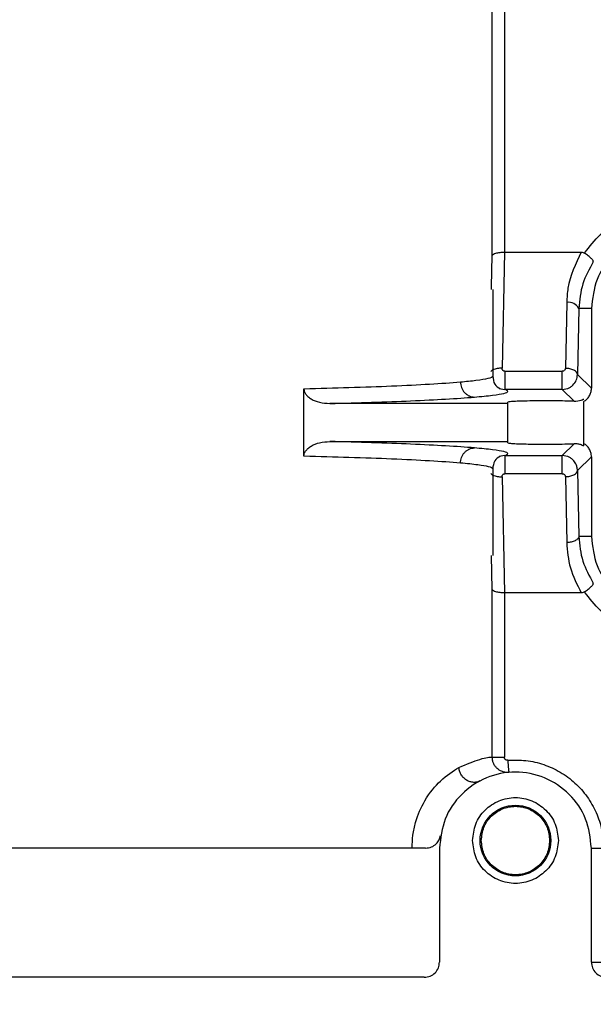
# Model space of a CAD drawing. Header units: inches. Extents: x 170 to 312, y 215 to 248.
# Tile 116 of 256: x 206.7443 to 206.8372, y 224.2867 to 224.4461. Entities that reach past the tile are written whole.
import ezdxf

# ---------------------------------------------------------------- set-up
doc = ezdxf.new("R2010")
doc.units = ezdxf.units.IN
doc.header["$LTSCALE"] = 0.25
doc.header["$MEASUREMENT"] = 0
doc.layers.add('ANNOTATIONS', color=1, linetype='Continuous')
doc.layers.add('STANDARD MOTOR RH', color=7, linetype='Continuous')
doc.styles.add('ARIAL', font='arial.ttf', dxfattribs={"height": 0.09375})
doc.dimstyles.new('STANDARD$0', dxfattribs={"dimtxt": 0.09375, "dimasz": 0.09375, "dimexe": 0.03125, "dimexo": 0.046875, "dimgap": 0.09, "dimtad": 0, "dimtih": 1, "dimtoh": 1, "dimdec": 4, "dimzin": 0, "dimdsep": 46, "dimtxsty": 'ARIAL', "dimcen": 0.09, "dimadec": 0, "dimazin": 0, "dimtfac": 1, "dimtdec": 4, "dimtofl": 0, "dimtmove": 0, "dimatfit": 1, "dimfxl": 1, "dimtolj": 1, "dimtzin": 0, "dimarcsym": 0})

# ---------------------------------------------------------------- blocks, each defined once
blk = doc.blocks.new('*D180')
at = {"layer": 'ANNOTATIONS', "color": 0, "lineweight": -2, "transparency": 16777216}
for p, q in [((205.9633579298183, 223.5853893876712), (205.9633579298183, 225.1525490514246)), ((207.0569764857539, 224.5784115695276), (207.0569764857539, 225.1525490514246)), ((206.0571079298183, 225.1212990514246), (206.2250572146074, 225.1212990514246)), ((206.9632264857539, 225.1212990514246), (206.7952772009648, 225.1212990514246))]:
    blk.add_line(p, q, dxfattribs=at)
at = {"layer": 'ANNOTATIONS', "color": 0, "transparency": 16777216}
for points in [[(206.0571079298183, 225.1369240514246), (206.0571079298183, 225.1056740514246), (205.9633579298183, 225.1212990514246)], [(206.9632264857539, 225.1369240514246), (206.9632264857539, 225.1056740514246), (207.0569764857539, 225.1212990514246)]]:
    blk.add_solid(points, dxfattribs=at)
at = {"layer": 'defpoints', "color": 0, "transparency": 16777216}
for p in [(205.9633579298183, 225.1212990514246), (207.0569764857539, 224.5315365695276), (205.9633579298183, 223.5385143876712)]:
    blk.add_point(p, dxfattribs=at)
at = {"layer": 'ANNOTATIONS', "color": 0, "transparency": 16777216, "insert": (206.5101672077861, 225.1212990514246), "char_height": 0.09375, "attachment_point": 5, "style": 'ARIAL'}
blk.add_mtext('\\A1;17 3/8"', dxfattribs=at)
blk = doc.blocks.new('*D165')
at = {"layer": 'ANNOTATIONS', "color": 0, "lineweight": -2, "transparency": 16777216}
for p, q in [((205.9633591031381, 223.5853893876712), (205.9633591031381, 225.5862628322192)), ((207.1867319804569, 225.0116590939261), (207.1867319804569, 225.5862628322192)), ((206.0571091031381, 225.5550128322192), (206.3939494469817, 225.5550128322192)), ((207.0929819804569, 225.5550128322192), (206.7561416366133, 225.5550128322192))]:
    blk.add_line(p, q, dxfattribs=at)
at = {"layer": 'ANNOTATIONS', "color": 0, "transparency": 16777216}
for points in [[(206.0571091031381, 225.5706378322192), (206.0571091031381, 225.5393878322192), (205.9633591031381, 225.5550128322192)], [(207.0929819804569, 225.5706378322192), (207.0929819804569, 225.5393878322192), (207.1867319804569, 225.5550128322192)]]:
    blk.add_solid(points, dxfattribs=at)
at = {"layer": 'defpoints', "color": 0, "transparency": 16777216}
for p in [(207.1867319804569, 225.5550128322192), (207.1867319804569, 224.9647840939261), (205.9633591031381, 223.5385143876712)]:
    blk.add_point(p, dxfattribs=at)
at = {"layer": 'ANNOTATIONS', "color": 0, "transparency": 16777216, "insert": (206.5750455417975, 225.5550128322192), "char_height": 0.09375, "attachment_point": 5, "style": 'ARIAL'}
blk.add_mtext('\\A1;20"', dxfattribs=at)

msp = doc.modelspace()

# ---------------------------------------------------------------- linework, layer by layer
at = {"layer": 'STANDARD MOTOR RH'}
for p, q in [((206.8208231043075, 224.4079572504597), (206.8208231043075, 224.4855559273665)), ((206.8227895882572, 224.4855559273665), (206.8227953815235, 224.4084846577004)), ((206.8207265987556, 224.4028973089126), (206.8208231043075, 224.4079572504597)), ((206.8227953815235, 224.4084846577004), (206.8224115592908, 224.3896880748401)), ((206.8227953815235, 224.4084846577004), (206.8352437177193, 224.4084846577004)), ((206.8207176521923, 224.4024273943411), (206.8207265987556, 224.4028973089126)), ((206.820894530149, 224.4024273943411), (206.820894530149, 224.3884244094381)), ((206.8328811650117, 224.4003500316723), (206.8326660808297, 224.3896857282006)), ((206.8348484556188, 224.3993662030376), (206.8346334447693, 224.388701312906)), ((206.8368886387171, 224.3993662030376), (206.8348484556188, 224.3993662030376)), ((206.8368886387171, 224.3993662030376), (206.8368886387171, 224.3864461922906)), ((206.8228765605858, 224.3892034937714), (206.8321645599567, 224.3892034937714)), ((206.8346334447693, 224.388701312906), (206.8368886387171, 224.3864461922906)), ((206.7903207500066, 224.3754451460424), (206.7903207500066, 224.3863775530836)), ((206.8219568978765, 224.3864291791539), (206.8228765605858, 224.3862520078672)), ((206.8321645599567, 224.3862520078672), (206.8228765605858, 224.3862520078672)), ((206.8321645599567, 224.3862520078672), (206.8330749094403, 224.3864268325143)), ((206.8321645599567, 224.3862520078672), (206.8340706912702, 224.3843459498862)), ((206.8233552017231, 224.3839869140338), (206.7945221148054, 224.3839869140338)), ((206.8233552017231, 224.3776204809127), (206.8233552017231, 224.3842016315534)), ((206.8356583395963, 224.3771523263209), (206.8356583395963, 224.3843160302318)), ((206.7945221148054, 224.3778351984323), (206.8233552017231, 224.3778351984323)), ((206.8340706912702, 224.3774767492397), (206.8321645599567, 224.3755706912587)), ((206.8228765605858, 224.3755706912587), (206.821956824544, 224.3753935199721)), ((206.8228765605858, 224.3755706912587), (206.8321645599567, 224.3755706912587)), ((206.8330746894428, 224.3753958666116), (206.8321645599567, 224.3755706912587)), ((206.8368886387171, 224.3753765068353), (206.8346334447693, 224.3731207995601)), ((206.8368886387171, 224.3753765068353), (206.8368886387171, 224.3624564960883)), ((206.820894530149, 224.3733965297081), (206.820894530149, 224.3593953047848)), ((206.8346334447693, 224.3731207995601), (206.8348484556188, 224.3624564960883)), ((206.8224115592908, 224.3721340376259), (206.8227953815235, 224.3533380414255)), ((206.8321645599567, 224.3726192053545), (206.8228765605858, 224.3726192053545)), ((206.8326660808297, 224.3721369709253), (206.8328811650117, 224.3614720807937)), ((206.8368886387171, 224.3624564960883), (206.8348484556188, 224.3624564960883)), ((206.8208231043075, 224.3538654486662), (206.8207176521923, 224.3593953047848)), ((206.8208231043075, 224.3267195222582), (206.8208231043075, 224.3538654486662)), ((206.8227953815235, 224.3533380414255), (206.8227895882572, 224.3267195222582)), ((206.8352437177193, 224.3533380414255), (206.8227953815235, 224.3533380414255)), ((206.8208231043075, 224.3267195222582), (206.8227895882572, 224.3267195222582)), ((206.8122823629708, 224.3120137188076), (206.8122823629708, 224.2935591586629)), ((206.8368886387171, 224.2935591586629), (206.8368886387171, 224.3120137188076)), ((206.8368886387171, 224.3120137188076), (206.8388571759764, 224.3120137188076)), ((206.8368886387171, 224.2935591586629), (206.8388571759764, 224.2935591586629)), ((206.8098217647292, 224.2910981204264), (206.6966327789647, 224.2910981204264))]:
    msp.add_line(p, q, dxfattribs=at)
at = {"layer": 'STANDARD MOTOR RH', "flags": 128}
msp.add_lwpolyline([(206.8233256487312, 224.3262296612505), (206.8233595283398, 224.3258471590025), (206.8233921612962, 224.3254793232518), (206.823422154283, 224.3251402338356), (206.8234485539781, 224.3248427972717), (206.823470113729, 224.3245993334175), (206.8234861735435, 224.3244180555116), (206.8234960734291, 224.3243065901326), (206.8234994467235, 224.3242684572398)], dxfattribs=at)
at = {"layer": 'STANDARD MOTOR RH'}
msp.add_circle((206.8245855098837, 224.3132439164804), 0.005720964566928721, dxfattribs=at)
msp.add_arc((206.8332051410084, 224.398539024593), 0.001839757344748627, 26.71884408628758, 100.1425108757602, dxfattribs=at)
for points, knots in [([(206.8357784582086, 224.408337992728), (206.8365901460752, 224.4093835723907), (206.8382135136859, 224.4114747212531), (206.8415211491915, 224.413725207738), (206.8452307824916, 224.4152229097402), (206.847871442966, 224.4154099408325), (206.8491917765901, 224.4155034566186)], [0, 0, 0, 0, 0.2500016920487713, 0.5000008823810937, 0.7499997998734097, 1, 1, 1, 1]), ([(206.8491917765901, 224.4116690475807), (206.8475796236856, 224.4114841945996), (206.8443552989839, 224.411114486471), (206.8402885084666, 224.4082693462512), (206.837443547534, 224.4042025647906), (206.8370736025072, 224.4009782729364), (206.8368886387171, 224.3993662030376)], [0, 0, 0, 0, 0.2499978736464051, 0.4999986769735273, 0.750011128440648, 1, 1, 1, 1]), ([(206.8208231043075, 224.4079572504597), (206.8208405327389, 224.4079982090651), (206.8208731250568, 224.4080748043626), (206.8210629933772, 224.40819771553), (206.8213516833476, 224.4083100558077), (206.8217282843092, 224.4083923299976), (206.8221827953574, 224.4084625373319), (206.822555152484, 224.4084759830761), (206.8227953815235, 224.4084846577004)], [0, 0, 0, 0, 0.1555432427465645, 0.290876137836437, 0.4995439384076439, 0.6364959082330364, 0.7654825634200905, 1, 1, 1, 1]), ([(206.8352437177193, 224.4084846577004), (206.8343352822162, 224.4065832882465), (206.8330781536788, 224.4039520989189), (206.8329239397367, 224.4011321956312), (206.8328811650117, 224.4003500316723)], [0, 0, 0, 0, 0.7226273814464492, 1, 1, 1, 1]), ([(206.8352437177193, 224.4084846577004), (206.835341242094, 224.4084792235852), (206.8355302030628, 224.4084686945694), (206.8356975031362, 224.4083806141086), (206.8357784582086, 224.408337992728)], [0, 0, 0, 0, 0.5161085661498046, 0.9999999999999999, 0.9999999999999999, 0.9999999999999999, 0.9999999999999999]), ([(206.8371965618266, 224.4069094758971), (206.8371964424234, 224.4069763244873), (206.8371962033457, 224.40711017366), (206.8368952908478, 224.4074761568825), (206.8364082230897, 224.407907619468), (206.8359860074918, 224.4081961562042), (206.8357784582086, 224.408337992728)], [0, 0, 0, 0, 0.2493850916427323, 0.4993372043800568, 0.7538882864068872, 1, 1, 1, 1]), ([(206.8371965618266, 224.4069094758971), (206.8365495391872, 224.4057465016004), (206.8352182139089, 224.403353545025), (206.8349739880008, 224.4007198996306), (206.8348484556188, 224.3993662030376)], [0, 0, 0, 0, 0.4859989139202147, 1, 1, 1, 1]), ([(206.8224115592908, 224.3896880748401), (206.8221504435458, 224.3896863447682), (206.8217475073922, 224.3896836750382), (206.821267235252, 224.3895695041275), (206.820944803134, 224.3894427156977), (206.8207022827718, 224.3892933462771), (206.8206108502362, 224.3891785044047), (206.8205714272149, 224.3891289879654)], [0, 0, 0, 0, 0.3247943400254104, 0.5012006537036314, 0.6819618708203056, 0.8628713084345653, 0.9999999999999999, 0.9999999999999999, 0.9999999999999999, 0.9999999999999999]), ([(206.8228765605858, 224.3892034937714), (206.8228432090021, 224.3892055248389), (206.8227779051, 224.3892095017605), (206.822685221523, 224.3892376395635), (206.8226021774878, 224.3892836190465), (206.8225067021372, 224.3893655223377), (206.8224182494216, 224.3895021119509), (206.8224138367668, 224.3896247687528), (206.8224115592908, 224.3896880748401)], [0, 0, 0, 0, 0.1227199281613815, 0.2402911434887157, 0.3586369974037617, 0.483293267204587, 0.7333153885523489, 1, 1, 1, 1]), ([(206.8228765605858, 224.3892034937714), (206.8228765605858, 224.3890509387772), (206.8228765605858, 224.3887459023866), (206.8228765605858, 224.3882358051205), (206.8228765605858, 224.3877298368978), (206.8228765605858, 224.3872540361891), (206.8228765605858, 224.3868428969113), (206.8228765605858, 224.3865234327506), (206.8228765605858, 224.3863073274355), (206.8228765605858, 224.3862704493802), (206.8228765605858, 224.3862520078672)], [0, 0, 0, 0, 0.1250173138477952, 0.2499743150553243, 0.3751013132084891, 0.4999169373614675, 0.6250631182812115, 0.7500241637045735, 0.874995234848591, 0.9999999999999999, 0.9999999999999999, 0.9999999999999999, 0.9999999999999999]), ([(206.8326660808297, 224.3896857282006), (206.8326581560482, 224.389622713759), (206.8326425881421, 224.3894989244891), (206.8325441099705, 224.3893653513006), (206.8324442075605, 224.3892830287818), (206.8323585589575, 224.3892372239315), (206.8322643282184, 224.3892088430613), (206.8321981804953, 224.3892052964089), (206.8321645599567, 224.3892034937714)], [0, 0, 0, 0, 0.2626240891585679, 0.5159141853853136, 0.641607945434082, 0.7607270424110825, 0.8783860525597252, 1, 1, 1, 1]), ([(206.8321645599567, 224.3862520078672), (206.8321645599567, 224.3862704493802), (206.8321645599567, 224.3863073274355), (206.8321645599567, 224.3865234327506), (206.8321645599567, 224.3868428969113), (206.8321645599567, 224.3872540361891), (206.8321645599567, 224.3877298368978), (206.8321645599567, 224.3882358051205), (206.8321645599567, 224.3887459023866), (206.8321645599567, 224.3890509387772), (206.8321645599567, 224.3892034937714)], [0, 0, 0, 0, 0.1250047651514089, 0.2499758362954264, 0.3749368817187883, 0.5000830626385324, 0.6248986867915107, 0.7500256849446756, 0.8749826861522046, 0.9999999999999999, 0.9999999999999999, 0.9999999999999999, 0.9999999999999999]), ([(206.8346334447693, 224.388701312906), (206.8345973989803, 224.388827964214), (206.8345253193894, 224.3890812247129), (206.8340673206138, 224.3894025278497), (206.8334249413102, 224.3896315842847), (206.832919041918, 224.3896676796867), (206.8326660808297, 224.3896857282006)], [0, 0, 0, 0, 0.2500101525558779, 0.4999371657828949, 0.7499573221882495, 1, 1, 1, 1]), ([(206.7903207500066, 224.3863775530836), (206.7928106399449, 224.3864419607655), (206.7979550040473, 224.3865750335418), (206.804799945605, 224.3868300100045), (206.8110637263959, 224.3871305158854), (206.8141095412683, 224.387362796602), (206.8156756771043, 224.3874822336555)], [0, 0, 0, 0, 0.227465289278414, 0.4699662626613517, 0.7274605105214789, 1, 1, 1, 1]), ([(206.8156756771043, 224.3874822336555), (206.8165701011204, 224.3875673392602), (206.8185627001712, 224.3877569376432), (206.820266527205, 224.3880621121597), (206.8210453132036, 224.388293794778), (206.8208601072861, 224.3884136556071), (206.8208434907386, 224.3884244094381)], [0, 0, 0, 0, 0.2810953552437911, 0.6262246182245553, 0.9664651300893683, 0.9999999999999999, 0.9999999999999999, 0.9999999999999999, 0.9999999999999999]), ([(206.8156756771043, 224.3874822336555), (206.815709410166, 224.3871754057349), (206.8157612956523, 224.3867034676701), (206.816046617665, 224.3861347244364), (206.8163400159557, 224.38574256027), (206.8167018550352, 224.3854247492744), (206.8172273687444, 224.3851160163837), (206.8176630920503, 224.3850599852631), (206.8179464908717, 224.3850235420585)], [0, 0, 0, 0, 0.2395527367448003, 0.3684607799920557, 0.4999479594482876, 0.631528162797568, 0.7603422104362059, 1, 1, 1, 1]), ([(206.820894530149, 224.3884255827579), (206.820963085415, 224.3879475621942), (206.8211014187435, 224.386982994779), (206.8218065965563, 224.3865665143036), (206.8221623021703, 224.3863564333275)], [0, 0, 0, 0, 0.4955802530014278, 1, 1, 1, 1]), ([(206.8330749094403, 224.3864268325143), (206.8332235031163, 224.3864957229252), (206.8335257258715, 224.3866358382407), (206.8340311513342, 224.3870536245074), (206.8345186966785, 224.3877381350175), (206.8345951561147, 224.3883799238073), (206.8346334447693, 224.388701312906)], [0, 0, 0, 0, 0.1672285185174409, 0.340123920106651, 0.6695533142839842, 1, 1, 1, 1]), ([(206.7903207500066, 224.3863775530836), (206.7903341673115, 224.3862350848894), (206.7903618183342, 224.3859414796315), (206.7905911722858, 224.3855010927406), (206.7909703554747, 224.3850757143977), (206.7917086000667, 224.3845611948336), (206.7929095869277, 224.3840942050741), (206.793956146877, 224.3840245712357), (206.7945221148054, 224.3839869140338)], [0, 0, 0, 0, 0.08103352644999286, 0.166997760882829, 0.2776752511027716, 0.4038083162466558, 0.6775861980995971, 1, 1, 1, 1]), ([(206.8179464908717, 224.3850235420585), (206.8189983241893, 224.3851214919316), (206.8211019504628, 224.385317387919), (206.8228410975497, 224.3856257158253), (206.8235972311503, 224.3859395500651), (206.823116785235, 224.3861478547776), (206.8228765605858, 224.3862520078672)], [0, 0, 0, 0, 0.2500005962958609, 0.4999915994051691, 0.749994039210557, 1, 1, 1, 1]), ([(206.8356583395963, 224.3843160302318), (206.8358327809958, 224.3844343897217), (206.8361808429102, 224.3846705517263), (206.8365685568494, 224.3851847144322), (206.83683862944, 224.3857838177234), (206.8368718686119, 224.3862240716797), (206.8368886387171, 224.3864461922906)], [0, 0, 0, 0, 0.2446121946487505, 0.4880732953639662, 0.7417184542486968, 1, 1, 1, 1]), ([(206.7945221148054, 224.3839869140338), (206.7968244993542, 224.3840500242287), (206.8015686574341, 224.3841800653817), (206.8078646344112, 224.3844203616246), (206.813624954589, 224.3847009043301), (206.8164809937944, 224.3849141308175), (206.8179464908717, 224.3850235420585)], [0, 0, 0, 0, 0.229207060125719, 0.4722905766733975, 0.7292205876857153, 1, 1, 1, 1]), ([(206.8340706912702, 224.3843459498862), (206.8336036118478, 224.3843610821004), (206.8326805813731, 224.3843909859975), (206.8309092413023, 224.3844136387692), (206.8290894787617, 224.3844198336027), (206.8272913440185, 224.3844050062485), (206.8257468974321, 224.3843757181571), (206.8245184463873, 224.3843315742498), (206.8235714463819, 224.3842746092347), (206.8234323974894, 224.3842276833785), (206.8233552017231, 224.3842016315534)], [0, 0, 0, 0, 0.1284302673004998, 0.2538006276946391, 0.3761786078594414, 0.4955461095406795, 0.6227115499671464, 0.7298097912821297, 0.8499985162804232, 1, 1, 1, 1]), ([(206.8340706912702, 224.3843459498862), (206.8345005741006, 224.3843957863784), (206.8351707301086, 224.3844734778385), (206.835591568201, 224.3846943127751), (206.835636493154, 224.384677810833), (206.8356583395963, 224.3846697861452)], [0, 0, 0, 0, 0.478923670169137, 0.7466071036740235, 1, 1, 1, 1]), ([(206.7903207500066, 224.3754451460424), (206.7903343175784, 224.3755886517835), (206.7903622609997, 224.3758842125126), (206.7905952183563, 224.3763272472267), (206.7909786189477, 224.3767543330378), (206.7917241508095, 224.377269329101), (206.7929230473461, 224.3777306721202), (206.7939643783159, 224.3777987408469), (206.7945221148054, 224.3778351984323)], [0, 0, 0, 0, 0.08161357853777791, 0.1680892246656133, 0.2798705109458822, 0.4067215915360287, 0.6822402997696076, 1, 1, 1, 1]), ([(206.8179464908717, 224.3767991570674), (206.8164809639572, 224.3769086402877), (206.8136248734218, 224.3771220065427), (206.8078645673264, 224.3774015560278), (206.8015685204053, 224.377642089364), (206.7968244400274, 224.3777721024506), (206.7945221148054, 224.3778351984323)], [0, 0, 0, 0, 0.2707806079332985, 0.5277104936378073, 0.7707956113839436, 1, 1, 1, 1]), ([(206.8233552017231, 224.3776204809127), (206.8234357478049, 224.3775939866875), (206.823587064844, 224.3775442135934), (206.8246465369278, 224.3774844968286), (206.8259149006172, 224.3774428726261), (206.8273788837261, 224.3774170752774), (206.8290387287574, 224.3774028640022), (206.8308760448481, 224.3774083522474), (206.8326662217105, 224.3774310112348), (206.8335988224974, 224.3774613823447), (206.8340706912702, 224.3774767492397)], [0, 0, 0, 0, 0.1528546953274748, 0.2871588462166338, 0.402911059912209, 0.4999970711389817, 0.6204160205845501, 0.7438818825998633, 0.8704117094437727, 1, 1, 1, 1]), ([(206.8156756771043, 224.3743398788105), (206.8157091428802, 224.3746460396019), (206.8157606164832, 224.3751169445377), (206.8160449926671, 224.3756852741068), (206.8163377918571, 224.3760772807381), (206.8166993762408, 224.3763956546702), (206.8172254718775, 224.3767061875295), (206.8176622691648, 224.3767625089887), (206.8179464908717, 224.3767991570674)], [0, 0, 0, 0, 0.2390259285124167, 0.3676450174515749, 0.4990264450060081, 0.6306337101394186, 0.7596552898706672, 1, 1, 1, 1]), ([(206.8228765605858, 224.3755706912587), (206.823116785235, 224.3756748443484), (206.8235972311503, 224.3758831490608), (206.8228410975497, 224.3761969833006), (206.8211019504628, 224.3765053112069), (206.8189983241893, 224.3767012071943), (206.8179464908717, 224.3767991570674)], [0, 0, 0, 0, 0.2500059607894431, 0.5000084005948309, 0.7499994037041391, 1, 1, 1, 1]), ([(206.8356583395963, 224.3771523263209), (206.835637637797, 224.377145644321), (206.8355950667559, 224.3771319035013), (206.8352560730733, 224.3772831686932), (206.8347591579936, 224.3774482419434), (206.8342992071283, 224.3774672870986), (206.8340706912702, 224.3774767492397)], [0, 0, 0, 0, 0.252830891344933, 0.5199197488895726, 0.7614833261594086, 1, 1, 1, 1]), ([(206.8368886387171, 224.3753765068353), (206.8368715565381, 224.3755971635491), (206.8368374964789, 224.3760371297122), (206.83657000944, 224.3766357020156), (206.8361825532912, 224.3771518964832), (206.8358340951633, 224.3773877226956), (206.8356583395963, 224.3775066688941)], [0, 0, 0, 0, 0.2567030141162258, 0.5118386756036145, 0.7537808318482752, 1, 1, 1, 1]), ([(206.8156756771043, 224.3743398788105), (206.8141095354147, 224.3744595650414), (206.811063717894, 224.3746923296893), (206.804800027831, 224.374992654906), (206.7979550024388, 224.3752476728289), (206.7928106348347, 224.3753807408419), (206.7903207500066, 224.3754451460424)], [0, 0, 0, 0, 0.2725397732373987, 0.5300327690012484, 0.7725348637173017, 1, 1, 1, 1]), ([(206.8221622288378, 224.3754662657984), (206.8218032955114, 224.3752532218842), (206.8210917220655, 224.3748308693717), (206.8209599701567, 224.3738584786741), (206.820894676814, 224.3733765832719)], [0, 0, 0, 0, 0.5044220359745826, 1, 1, 1, 1]), ([(206.8228765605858, 224.3755706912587), (206.8228765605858, 224.3755520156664), (206.8228765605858, 224.3755146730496), (206.8228765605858, 224.3752986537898), (206.8228765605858, 224.3749798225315), (206.8228765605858, 224.3745685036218), (206.8228765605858, 224.3740926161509), (206.8228765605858, 224.373586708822), (206.8228765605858, 224.3730767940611), (206.8228765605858, 224.3727717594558), (206.8228765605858, 224.3726192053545)], [0, 0, 0, 0, 0.12503799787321, 0.2500186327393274, 0.374898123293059, 0.5000538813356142, 0.6250140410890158, 0.7500065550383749, 0.8749731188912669, 1, 1, 1, 1]), ([(206.8321645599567, 224.3726192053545), (206.8321645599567, 224.3727717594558), (206.8321645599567, 224.3730767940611), (206.8321645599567, 224.373586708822), (206.8321645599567, 224.3740926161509), (206.8321645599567, 224.3745685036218), (206.8321645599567, 224.3749798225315), (206.8321645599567, 224.3752986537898), (206.8321645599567, 224.3755146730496), (206.8321645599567, 224.3755520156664), (206.8321645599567, 224.3755706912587)], [0, 0, 0, 0, 0.1250268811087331, 0.2499934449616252, 0.3749859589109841, 0.4999461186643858, 0.625101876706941, 0.7499813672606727, 0.87496200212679, 1, 1, 1, 1]), ([(206.8346334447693, 224.3731207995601), (206.8346171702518, 224.373328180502), (206.8345870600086, 224.3737118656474), (206.8343476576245, 224.3743150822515), (206.8339862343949, 224.3748083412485), (206.8335247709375, 224.3751861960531), (206.8332231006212, 224.3753267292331), (206.8330746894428, 224.3753958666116)], [0, 0, 0, 0, 0.2134795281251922, 0.3949684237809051, 0.6606619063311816, 0.8330576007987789, 1, 1, 1, 1]), ([(206.8208429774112, 224.3733965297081), (206.8208598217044, 224.3734072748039), (206.8210367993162, 224.3735201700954), (206.8203249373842, 224.3737414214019), (206.818719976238, 224.3740485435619), (206.8166921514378, 224.3742426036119), (206.8156756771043, 224.3743398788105)], [0, 0, 0, 0, 0.03388529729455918, 0.3560220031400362, 0.6771974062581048, 1, 1, 1, 1]), ([(206.8326660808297, 224.3721369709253), (206.8329190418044, 224.3721550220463), (206.8334249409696, 224.3721911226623), (206.834067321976, 224.3724201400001), (206.8345252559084, 224.3727415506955), (206.8345973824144, 224.3729943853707), (206.8346334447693, 224.3731207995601)], [0, 0, 0, 0, 0.2500665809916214, 0.5001106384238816, 0.7500615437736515, 1, 1, 1, 1]), ([(206.8205743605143, 224.3726901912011), (206.8206129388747, 224.3726418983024), (206.8207035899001, 224.372528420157), (206.820944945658, 224.3723801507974), (206.8212671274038, 224.372252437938), (206.8217475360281, 224.372138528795), (206.8221504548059, 224.3721358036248), (206.8224115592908, 224.3721340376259)], [0, 0, 0, 0, 0.1344350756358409, 0.3158941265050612, 0.4972766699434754, 0.6742189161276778, 1, 1, 1, 1]), ([(206.8224115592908, 224.3721340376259), (206.8224139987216, 224.3721970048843), (206.8224187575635, 224.3723198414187), (206.8225067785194, 224.3724556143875), (206.8226010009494, 224.3725393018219), (206.8226840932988, 224.3725851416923), (206.8227771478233, 224.3726132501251), (206.8228428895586, 224.3726171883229), (206.8228765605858, 224.3726192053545)], [0, 0, 0, 0, 0.264585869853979, 0.5161541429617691, 0.6402832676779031, 0.7582570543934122, 0.8761862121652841, 1, 1, 1, 1]), ([(206.8321645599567, 224.3726192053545), (206.8321978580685, 224.3726171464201), (206.8322635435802, 224.3726130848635), (206.8323902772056, 224.372574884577), (206.8325268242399, 224.3724822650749), (206.8326425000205, 224.3723241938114), (206.8326581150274, 224.3722002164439), (206.8326660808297, 224.3721369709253)], [0, 0, 0, 0, 0.1207480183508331, 0.238193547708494, 0.4831003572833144, 0.7363100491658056, 1, 1, 1, 1]), ([(206.8348484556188, 224.3624564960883), (206.8348124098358, 224.3623298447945), (206.8347403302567, 224.3620765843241), (206.8342823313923, 224.3617552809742), (206.8336399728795, 224.3615262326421), (206.8331341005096, 224.3614901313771), (206.8328811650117, 224.3614720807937)], [0, 0, 0, 0, 0.2500161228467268, 0.4999491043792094, 0.7499752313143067, 1, 1, 1, 1]), ([(206.8348484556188, 224.3624564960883), (206.8349743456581, 224.3611007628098), (206.8352189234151, 224.3584668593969), (206.8365504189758, 224.3560738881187), (206.8371965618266, 224.354912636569)], [0, 0, 0, 0, 0.5147239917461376, 1, 1, 1, 1]), ([(206.8368886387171, 224.3624564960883), (206.8370736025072, 224.3608444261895), (206.837443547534, 224.3576201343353), (206.8402885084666, 224.3535533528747), (206.8443552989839, 224.3507082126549), (206.8475796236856, 224.3503385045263), (206.8491917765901, 224.3501536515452)], [0, 0, 0, 0, 0.249988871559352, 0.5000013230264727, 0.750002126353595, 1, 1, 1, 1]), ([(206.8328811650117, 224.3614720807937), (206.8329953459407, 224.3600949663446), (206.8332300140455, 224.3572646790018), (206.834560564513, 224.3546701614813), (206.8352437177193, 224.3533380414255)], [0, 0, 0, 0, 0.486563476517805, 1, 1, 1, 1]), ([(206.8227953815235, 224.3533380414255), (206.822555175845, 224.3533464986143), (206.8221828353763, 224.3533596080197), (206.821728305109, 224.3534295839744), (206.821351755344, 224.3535131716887), (206.8210634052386, 224.3536236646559), (206.8208727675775, 224.3537484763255), (206.820840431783, 224.3538246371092), (206.8208231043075, 224.3538654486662)], [0, 0, 0, 0, 0.2344739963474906, 0.3634558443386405, 0.5004546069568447, 0.7090583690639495, 0.844095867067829, 1, 1, 1, 1]), ([(206.8357784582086, 224.353484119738), (206.8359859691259, 224.3536262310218), (206.8364079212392, 224.3539151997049), (206.836895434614, 224.3543458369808), (206.8371961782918, 224.3547119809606), (206.8371964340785, 224.3548458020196), (206.8371965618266, 224.354912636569)], [0, 0, 0, 0, 0.2462206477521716, 0.5006643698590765, 0.7506156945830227, 1, 1, 1, 1]), ([(206.8357784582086, 224.353484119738), (206.8356974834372, 224.3534417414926), (206.83553006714, 224.3533541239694), (206.83534122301, 224.3533435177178), (206.8352437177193, 224.3533380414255)], [0, 0, 0, 0, 0.4836731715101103, 1, 1, 1, 1]), ([(206.8491917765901, 224.3463192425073), (206.847871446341, 224.3464125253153), (206.8452307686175, 224.3465990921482), (206.8415209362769, 224.3480968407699), (206.8382138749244, 224.3503479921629), (206.8365902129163, 224.3524388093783), (206.8357784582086, 224.353484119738)], [0, 0, 0, 0, 0.2499984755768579, 0.5000002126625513, 0.7500236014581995, 0.9999999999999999, 0.9999999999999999, 0.9999999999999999, 0.9999999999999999]), ([(206.8154226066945, 224.3250651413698), (206.8166778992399, 224.3255791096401), (206.8195691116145, 224.3267628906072), (206.8203699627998, 224.3267351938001), (206.8208231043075, 224.3267195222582)], [0, 0, 0, 0, 0.4341751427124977, 1, 1, 1, 1]), ([(206.8234994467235, 224.3242684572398), (206.8232881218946, 224.3242657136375), (206.8228926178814, 224.3242605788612), (206.822235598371, 224.3244571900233), (206.8216814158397, 224.3248085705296), (206.8212607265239, 224.3252864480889), (206.8210086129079, 224.3257393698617), (206.8208520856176, 224.3262233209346), (206.8208326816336, 224.326555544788), (206.8208231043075, 224.3267195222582)], [0, 0, 0, 0, 0.1549444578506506, 0.2899855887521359, 0.4996443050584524, 0.6291031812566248, 0.755593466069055, 0.8793669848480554, 1, 1, 1, 1]), ([(206.8233256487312, 224.3262296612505), (206.8232906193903, 224.3262285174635), (206.8232221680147, 224.3262262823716), (206.8231220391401, 224.3262491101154), (206.8230300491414, 224.3262925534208), (206.8229473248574, 224.3263538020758), (206.8228784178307, 224.326430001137), (206.8228270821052, 224.3265176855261), (206.8227957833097, 224.3266155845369), (206.8227916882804, 224.3266842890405), (206.8227895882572, 224.3267195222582)], [0, 0, 0, 0, 0.1283524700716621, 0.2508155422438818, 0.3730441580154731, 0.4998643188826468, 0.626544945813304, 0.7478859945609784, 0.8707102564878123, 1, 1, 1, 1]), ([(206.8078359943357, 224.3120137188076), (206.8078642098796, 224.3127189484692), (206.8079213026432, 224.3141459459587), (206.8085249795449, 224.3168811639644), (206.8100046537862, 224.3202179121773), (206.8126670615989, 224.3233549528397), (206.8144469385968, 224.3244596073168), (206.8154226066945, 224.3250651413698)], [0, 0, 0, 0, 0.09728792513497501, 0.1968573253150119, 0.3990447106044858, 0.6705767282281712, 1, 1, 1, 1]), ([(206.818834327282, 224.3228898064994), (206.8186829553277, 224.3228232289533), (206.8183650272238, 224.3226833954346), (206.8178112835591, 224.3226325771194), (206.817215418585, 224.3227306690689), (206.8166302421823, 224.3230026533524), (206.8161233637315, 224.3234269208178), (206.8157443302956, 224.3239502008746), (206.815502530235, 224.3245086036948), (206.8154483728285, 224.3248857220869), (206.8154226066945, 224.3250651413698)], [0, 0, 0, 0, 0.1110267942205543, 0.2331907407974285, 0.3641253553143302, 0.4999471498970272, 0.6358814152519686, 0.7667596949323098, 0.8890327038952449, 1, 1, 1, 1]), ([(206.8233256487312, 224.3262296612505), (206.824313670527, 224.3262577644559), (206.8262897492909, 224.3263139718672), (206.8291950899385, 224.3256213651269), (206.8318991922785, 224.3243898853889), (206.8342904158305, 224.3226165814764), (206.8362679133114, 224.320391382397), (206.8377336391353, 224.3178065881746), (206.8386792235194, 224.3149735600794), (206.8387978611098, 224.3130002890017), (206.8388571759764, 224.3120137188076)], [0, 0, 0, 0, 0.1250006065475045, 0.2500056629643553, 0.3750061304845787, 0.4999981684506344, 0.6250038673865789, 0.7499959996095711, 0.8750062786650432, 1, 1, 1, 1]), ([(206.8368886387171, 224.3120137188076), (206.8367036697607, 224.3136238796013), (206.836333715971, 224.3168443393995), (206.833488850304, 224.320939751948), (206.8294220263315, 224.3236762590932), (206.8245855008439, 224.3246367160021), (206.8197489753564, 224.3236762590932), (206.8156821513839, 224.320939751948), (206.8128372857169, 224.3168443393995), (206.8124673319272, 224.3136238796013), (206.8122823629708, 224.3120137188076)], [0, 0, 0, 0, 0.1249942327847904, 0.2499991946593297, 0.3749993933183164, 0.5, 0.6250006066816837, 0.7500008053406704, 0.8750057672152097, 1, 1, 1, 1]), ([(206.8176342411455, 224.3132439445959), (206.8177387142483, 224.3141536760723), (206.8179476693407, 224.3159732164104), (206.819555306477, 224.3182868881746), (206.8218527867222, 224.3198333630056), (206.8245855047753, 224.3203762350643), (206.8273182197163, 224.3198333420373), (206.8296157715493, 224.3182869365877), (206.8312233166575, 224.3159731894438), (206.8314322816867, 224.3141536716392), (206.8315367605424, 224.3132439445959)], [0, 0, 0, 0, 0.1249905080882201, 0.2499916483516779, 0.3749984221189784, 0.4999995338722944, 0.6250006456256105, 0.7500102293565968, 0.8750094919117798, 1, 1, 1, 1]), ([(206.819049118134, 224.3132439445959), (206.8191323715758, 224.3139684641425), (206.8192988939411, 224.3154176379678), (206.8205789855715, 224.3172605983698), (206.8224089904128, 224.3184923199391), (206.8245854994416, 224.3189242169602), (206.8267620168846, 224.3184923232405), (206.8285920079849, 224.3172605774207), (206.8298721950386, 224.3154176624), (206.8300387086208, 224.3139684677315), (206.8301219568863, 224.3132439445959)], [0, 0, 0, 0, 0.1249854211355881, 0.249994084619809, 0.3749992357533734, 0.499998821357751, 0.6249984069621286, 0.7500035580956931, 0.8750145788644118, 0.9999999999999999, 0.9999999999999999, 0.9999999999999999, 0.9999999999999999]), ([(206.8100281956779, 224.3120137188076), (206.8103523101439, 224.3120500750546), (206.8109652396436, 224.3121188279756), (206.8117158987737, 224.3126229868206), (206.8122429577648, 224.3132817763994), (206.8123877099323, 224.3138173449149), (206.8124544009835, 224.3140640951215)], [0, 0, 0, 0, 0.3121475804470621, 0.5902990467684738, 0.8112402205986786, 0.9999999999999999, 0.9999999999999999, 0.9999999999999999, 0.9999999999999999]), ([(206.8315367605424, 224.3132439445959), (206.8314322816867, 224.3123342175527), (206.8312233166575, 224.310514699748), (206.8296157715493, 224.3082009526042), (206.8273182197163, 224.3066545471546), (206.8245855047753, 224.3061116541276), (206.8218527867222, 224.3066545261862), (206.819555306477, 224.3082010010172), (206.8179476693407, 224.3105146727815), (206.8177387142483, 224.3123342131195), (206.8176342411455, 224.3132439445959)], [0, 0, 0, 0, 0.1249905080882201, 0.2499897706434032, 0.3749993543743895, 0.5000004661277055, 0.6250015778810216, 0.7500083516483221, 0.8750094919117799, 1, 1, 1, 1]), ([(206.8301219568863, 224.3132439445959), (206.8300387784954, 224.3125191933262), (206.8298724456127, 224.3110698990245), (206.8285917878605, 224.3092272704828), (206.8267620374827, 224.30799555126), (206.8245854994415, 224.3075636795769), (206.8224089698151, 224.3079955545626), (206.8205792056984, 224.3092272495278), (206.8192986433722, 224.3110699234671), (206.8191323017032, 224.3125191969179), (206.819049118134, 224.3132439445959)], [0, 0, 0, 0, 0.1250174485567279, 0.2499989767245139, 0.3750028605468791, 0.5000011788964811, 0.6249994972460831, 0.7500033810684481, 0.8749825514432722, 1, 1, 1, 1]), ([(206.8100281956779, 224.3120137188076), (206.8059653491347, 224.3120137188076), (206.7978397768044, 224.3120137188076), (206.7837165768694, 224.3120137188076), (206.768739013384, 224.3120137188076), (206.7532272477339, 224.3120137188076), (206.7377154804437, 224.3120137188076), (206.7227378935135, 224.3120137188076), (206.7086146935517, 224.3120137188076), (206.700489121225, 224.3120137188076), (206.6964262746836, 224.3120137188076)], [0, 0, 0, 0, 0.1250024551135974, 0.2500011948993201, 0.3749997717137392, 0.4999997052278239, 0.6250002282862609, 0.74999880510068, 0.8749975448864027, 1, 1, 1, 1]), ([(206.8098217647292, 224.2910981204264), (206.8101442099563, 224.2911350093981), (206.8107892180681, 224.2912088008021), (206.8116020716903, 224.2917784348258), (206.8121716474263, 224.2925915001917), (206.8122454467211, 224.2932365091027), (206.8122823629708, 224.2935591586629)], [0, 0, 0, 0, 0.2499548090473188, 0.5000008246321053, 0.7498879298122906, 1, 1, 1, 1]), ([(206.8368886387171, 224.2935591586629), (206.8369255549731, 224.2932365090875), (206.8369993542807, 224.292591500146), (206.8375689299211, 224.2917784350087), (206.8383818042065, 224.2912087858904), (206.8390268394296, 224.2911350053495), (206.8393493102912, 224.2910981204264)], [0, 0, 0, 0, 0.2501073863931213, 0.4999898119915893, 0.7500311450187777, 1, 1, 1, 1])]:
    msp.add_open_spline(points, degree=3, knots=knots, dxfattribs=at)

# ---------------------------------------------------------------- dimensions: what is measured, and where the dimension line sits
at = {"layer": 'ANNOTATIONS'}
dim = msp.add_linear_dim(base=(207.1867319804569, 225.5550128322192), p1=(205.9633591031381, 223.5385143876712), p2=(207.1867319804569, 224.9647840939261), angle=180, text='20"', dimstyle='STANDARD$0', dxfattribs=at)
dim.commit()
dim.dimension.update_dxf_attribs({"geometry": '*D165', "text_midpoint": (206.5750455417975, 225.5550128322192), "dimtype": 160})
dim = msp.add_linear_dim(base=(205.9633579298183, 225.1212990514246), p1=(207.0569764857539, 224.5315365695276), p2=(205.9633579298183, 223.5385143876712), text='17 3/8"', dimstyle='STANDARD$0', dxfattribs=at)
dim.commit()
dim.dimension.update_dxf_attribs({"geometry": '*D180', "text_midpoint": (206.5101672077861, 225.1212990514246), "dimtype": 160})

doc.saveas('drawing.dxf')
